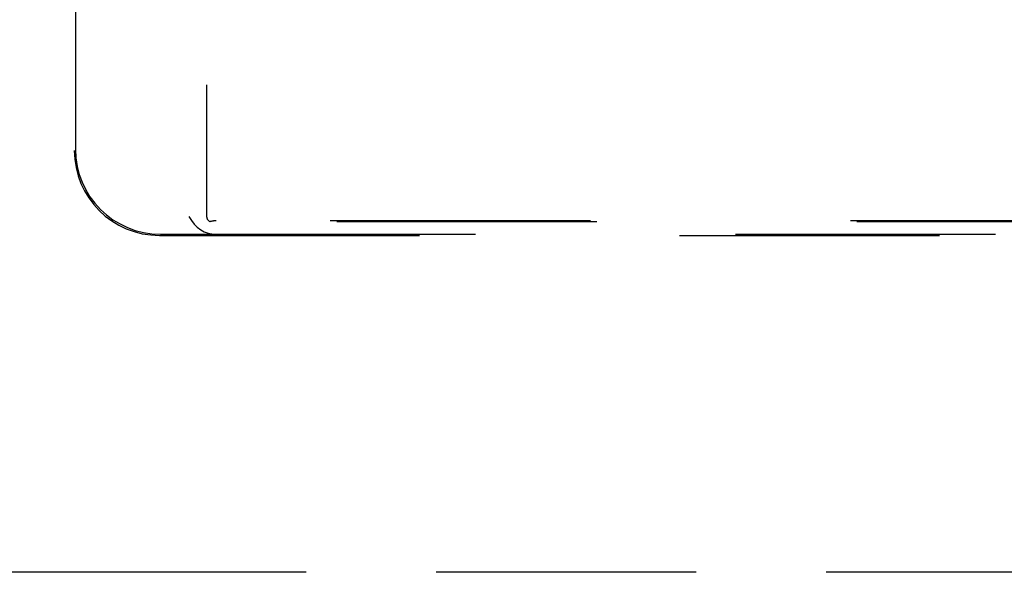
# Model space of a CAD drawing. Header units: inches. Extents: x 0 to 277, y 0 to 179.
# Tile 48 of 94: x 104.31 to 110.07, y 59.79 to 63.03. Entities that reach past the tile are written whole.
import ezdxf

# ---------------------------------------------------------------- set-up
doc = ezdxf.new("R2010")
doc.units = ezdxf.units.IN
doc.header["$LTSCALE"] = 15.20914
doc.header["$MEASUREMENT"] = 0
doc.linetypes.add('HIDDEN', pattern=[0.2, 0.1, -0.1])
doc.linetypes.add('PHANTOM', pattern=[0.8, 0.45, -0.05, 0.1, -0.05, 0.1, -0.05])
doc.layers.get('0').update_dxf_attribs({"linetype": 'CONTINUOUS'})
for name, color, linetype in [('AVAILABLE_DOOR_SPACE', 7, 'CONTINUOUS'), ('DEFAULT_2', 8, 'HIDDEN'), ('DIMENSIONS', 7, 'CONTINUOUS')]:
    doc.layers.add(name, color=color, linetype=linetype)
doc.styles.get("Standard").update_dxf_attribs({"font": 'txt', "width": 0.8})
doc.dimstyles.new('DIMSTYLE_3', dxfattribs={"dimtxt": 1.268784, "dimasz": 1.626646, "dimexe": 0.09, "dimexo": 0.07, "dimgap": 0.039, "dimtad": 0, "dimtih": 1, "dimtoh": 1, "dimzin": 4, "dimdsep": 46, "dimtxsty": 'Standard', "dimblk": '_FILLED', "dimblk1": '_FILLED', "dimblk2": '_FILLED', "dimcen": 0.09, "dimadec": 0, "dimazin": 0, "dimtfac": 1, "dimtofl": 0, "dimtmove": 0, "dimatfit": 3, "dimldrblk": '_FILLED', "dimfxl": 0, "dimtolj": 1, "dimtzin": 4, "dimarcsym": 0})

# ---------------------------------------------------------------- blocks, each defined once
blk = doc.blocks.new('_FILLED')
at = {"color": 0, "linetype": 'ByBlock'}
blk.add_solid([(0, 0), (-1, 0.2), (-1, -0.2)], dxfattribs=at)
blk = doc.blocks.new('*D11')
at = {"layer": 'DIMENSIONS', "color": 2, "linetype": 'Continuous'}
for p, q in [((94.7182, 111.9522), (103.265, 111.9522)), ((118.1557, 111.9522), (109.6089, 111.9522))]:
    blk.add_line(p, q, dxfattribs=at)
at = {"layer": 'DIMENSIONS', "color": 2, "linetype": 'Continuous', "xscale": 1.6266460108, "yscale": 1.6266460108, "zscale": 1.6266460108, "rotation": 180}
blk.add_blockref('_FILLED', (94.7182, 111.9522), dxfattribs=at)
at = {"layer": 'DIMENSIONS', "color": 2, "linetype": 'Continuous', "xscale": 1.6266460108, "yscale": 1.6266460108, "zscale": 1.6266460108}
blk.add_blockref('_FILLED', (118.1557, 111.9522), dxfattribs=at)
at = {"layer": 'DIMENSIONS', "color": 2, "linetype": 'Continuous', "insert": (106.437, 112.5866), "char_height": 1.26878, "width": 5.075136, "attachment_point": 2, "line_spacing_factor": 0.9}
blk.add_mtext('23.44', dxfattribs=at)

msp = doc.modelspace()

# ---------------------------------------------------------------- linework, layer by layer
at = {"layer": 'AVAILABLE_DOOR_SPACE', "color": 4, "linetype": 'PHANTOM'}
msp.add_line((118.1557, 59.7945), (94.7182, 59.7945), dxfattribs=at)
at = {"layer": 'DEFAULT_2', "color": 8, "linetype": 'HIDDEN'}
for p, q in [((105.4062, 71.7735), (105.4062, 61.8836)), ((104.6332, 71.2735), (104.6332, 62.2646)), ((104.6402, 66.2255), (104.6402, 62.2716)), ((116.8147, 61.8468), (105.4257, 61.8468)), ((116.7767, 61.8528), (105.4637, 61.8528)), ((105.1313, 61.7665), (117.1091, 61.7665)), ((105.1383, 61.7735), (105.4585, 61.7735)), ((105.4585, 61.7735), (116.7819, 61.7735))]:
    msp.add_line(p, q, dxfattribs=at)
msp.add_lwpolyline([(105.3031, 61.8765), (105.3179, 61.8535), (105.3344, 61.8331), (105.3528, 61.815), (105.3726, 61.7999), (105.3936, 61.7882), (105.4153, 61.7799), (105.4369, 61.775), (105.4585, 61.7735)], dxfattribs=at)
for centre, major_axis, ratio, start_param, end_param in [((105.1351, 62.2684), (0.3562, 0.3562), 0.992433, 2.359993, 3.923193), ((105.1421, 62.2754), (0.3562, 0.3562), 0.992433, -3.923193, -2.359993), ((105.452, 61.8853), (0.033, 0.033), 0.964231, -3.908783, -2.948913), ((105.382, 61.8153), (0.0935, 0.0338), 0.173952, 0.448234, 1.022744)]:
    msp.add_ellipse(centre, major_axis=major_axis, ratio=ratio, start_param=start_param, end_param=end_param, dxfattribs=at)

# ---------------------------------------------------------------- dimensions: what is measured, and where the dimension line sits
at = {"layer": 'DIMENSIONS', "color": 2, "linetype": 'Continuous'}
dim = msp.add_linear_dim(base=(118.1557, 111.9522), p1=(94.7182, 90.7945), p2=(118.1557, 59.7945), dimstyle='DIMSTYLE_3', dxfattribs=at)
dim.commit()
dim.dimension.update_dxf_attribs({"geometry": '*D11', "text_midpoint": (106.437, 111.9522), "dimtype": 160})

doc.saveas('drawing.dxf')
